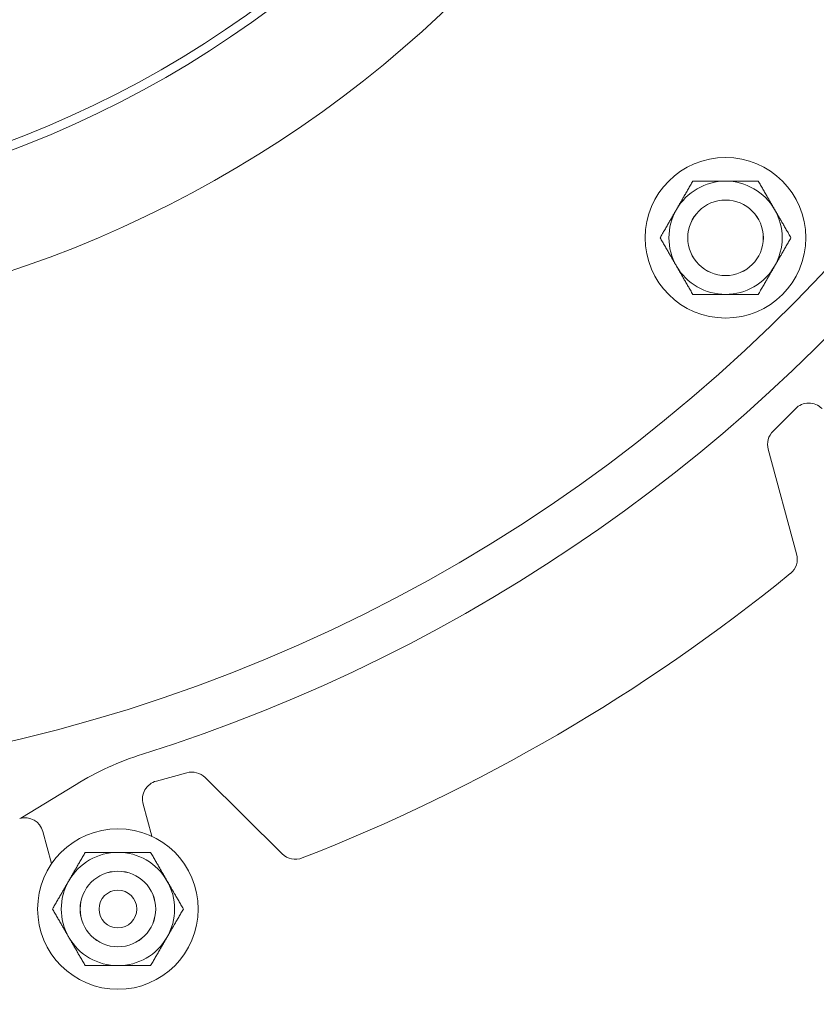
# Model space of a CAD drawing. Header units: inches. Extents: x 1 to 669, y 0 to 417.
# Tile 173 of 256: x 107.28 to 112.55, y 356.28 to 362.8. Entities that reach past the tile are written whole.
import ezdxf

# ---------------------------------------------------------------- set-up
doc = ezdxf.new("R2010")
doc.units = ezdxf.units.IN
doc.header["$LTSCALE"] = 12
doc.header["$MEASUREMENT"] = 0
doc.layers.get('0').update_dxf_attribs({"linetype": 'CONTINUOUS'})
doc.layers.add('D', color=2, linetype='CONTINUOUS')
doc.layers.add('X', color=1, linetype='CONTINUOUS')
doc.styles.get("Standard").update_dxf_attribs({"font": 'SIMPLEX.SHX', "width": 0.875})
doc.dimstyles.new('STANDARD$0', dxfattribs={"dimscale": 32, "dimtxt": 0.09375, "dimasz": 0.0625, "dimexe": 0.03125, "dimexo": 0.03125, "dimgap": 0.03125, "dimtad": 1, "dimtih": 1, "dimtoh": 1, "dimdec": 4, "dimzin": 12, "dimdsep": 46, "dimlunit": 5, "dimtxsty": 'Standard', "dimcen": -0.03125, "dimclrd": 256, "dimclre": 256, "dimclrt": 256, "dimadec": 0, "dimazin": 0, "dimtfac": 0.875, "dimtdec": 4, "dimtofl": 0, "dimtmove": 0, "dimatfit": 3, "dimfxl": 0, "dimtolj": 1, "dimtzin": 12, "dimlwd": 13, "dimlwe": 13, "dimarcsym": 0})

# ---------------------------------------------------------------- blocks, each defined once
blk = doc.blocks.new('*D15')
at = {"layer": 'D', "linetype": 'Continuous', "lineweight": 13}
for p, q in [((140.3262, 367.0834), (140.3262, 305.4684)), ((43.5878, 363.2643), (43.5878, 305.4684)), ((45.5878, 306.4684), (138.3262, 306.4684))]:
    blk.add_line(p, q, dxfattribs=at)
at = {"layer": 'D', "linetype": 'Continuous'}
for points in [[(45.5878, 306.8017), (45.5878, 306.135), (43.5878, 306.4684)], [(138.3262, 306.8017), (138.3262, 306.135), (140.3262, 306.4684)]]:
    blk.add_solid(points, dxfattribs=at)
at = {"layer": 'D', "linetype": 'Continuous', "lineweight": -3, "insert": (88.1614, 308.9684), "char_height": 3, "attachment_point": 5}
blk.add_mtext('\\A1;97{}{\\C2;%%p1}', dxfattribs=at)
blk = doc.blocks.new('*D16')
at = {"layer": 'D', "linetype": 'Continuous', "lineweight": 13}
for p, q in [((106.3522, 412.3009), (163.557, 412.3009)), ((162.557, 410.3009), (162.557, 377.227)), ((162.557, 327.328), (162.557, 372.227)), ((105.7696, 325.328), (163.557, 325.328))]:
    blk.add_line(p, q, dxfattribs=at)
at = {"layer": 'D', "linetype": 'Continuous'}
for points in [[(162.2237, 410.3009), (162.8904, 410.3009), (162.557, 412.3009)], [(162.2237, 327.328), (162.8904, 327.328), (162.557, 325.328)]]:
    blk.add_solid(points, dxfattribs=at)
at = {"layer": 'D', "linetype": 'Continuous', "lineweight": -3, "insert": (162.557, 374.727), "char_height": 3, "attachment_point": 5}
blk.add_mtext('\\A1;87{}{\\C2;%%p1}', dxfattribs=at)
blk = doc.blocks.new('*D18')
at = {"layer": 'D', "linetype": 'Continuous', "lineweight": 13}
for p, q in [((137.8783, 368.4605), (151.0617, 368.4605)), ((150.0617, 366.4605), (150.0617, 349.3942)), ((150.0617, 327.3279), (150.0617, 344.3942)), ((105.7637, 325.3279), (151.0617, 325.3279))]:
    blk.add_line(p, q, dxfattribs=at)
at = {"layer": 'D', "linetype": 'Continuous'}
for points in [[(149.7283, 366.4605), (150.395, 366.4605), (150.0617, 368.4605)], [(149.7283, 327.3279), (150.395, 327.3279), (150.0617, 325.3279)]]:
    blk.add_solid(points, dxfattribs=at)
at = {"layer": 'D', "linetype": 'Continuous', "lineweight": -3, "insert": (150.0617, 346.8942), "char_height": 3, "attachment_point": 5}
blk.add_mtext('\\A1;43', dxfattribs=at)
blk = doc.blocks.new('*D20')
at = {"layer": 'D', "linetype": 'Continuous', "lineweight": 13}
for p, q in [((76.7637, 367.4605), (76.7637, 312.2413)), ((132.7637, 367.4605), (132.7637, 312.2413)), ((130.7637, 313.2413), (78.7637, 313.2413))]:
    blk.add_line(p, q, dxfattribs=at)
at = {"layer": 'D', "linetype": 'Continuous'}
for points in [[(78.7637, 313.5747), (78.7637, 312.908), (76.7637, 313.2413)], [(130.7637, 313.5747), (130.7637, 312.908), (132.7637, 313.2413)]]:
    blk.add_solid(points, dxfattribs=at)
at = {"layer": 'D', "linetype": 'Continuous', "lineweight": -3, "insert": (97.2028, 315.7413), "char_height": 3, "attachment_point": 5}
blk.add_mtext('\\A1;56', dxfattribs=at)

msp = doc.modelspace()

# ---------------------------------------------------------------- linework, layer by layer
at = {"lineweight": 0}
for p, q in [((112.26565, 360.07757), (112.41303, 360.22588)), ((112.42158, 359.26411), (112.23368, 359.95673)), ((108.18407, 357.76075), (108.38574, 357.81592)), ((108.50665, 357.7842), (109.01679, 357.27938)), ((107.65275, 357.73854), (107.28675, 357.51506)), ((108.15444, 357.39535), (108.09649, 357.6072)), ((107.43336, 357.42578), (107.49131, 357.21394))]:
    msp.add_line(p, q, dxfattribs=at)
for centre, radius in [((111.95116, 361.35714), 0.5315), ((111.95116, 361.35714), 0.25014), ((111.95116, 361.35714), 0.25), ((107.92984, 356.91364), 0.5315), ((107.92984, 356.91364), 0.25014), ((107.92983, 356.91367), 0.25), ((107.92983, 356.91367), 0.125)]:
    msp.add_circle(centre, radius, dxfattribs=at)
for centre, radius, start, end in [((104.76366, 368.48844), 28, 191.850407, 65.469438), ((104.76366, 368.48844), 11.0625, 287.515572, 135.296106), ((104.76366, 368.48844), 10.75, 278.311838, 0), ((111.95116, 361.35714), 0.375, 90, 150), ((111.95116, 361.35714), 0.375, 30, 90), ((111.95116, 361.35714), 0.375, 150, 210), ((111.95116, 361.35714), 0.375, 330, 30), ((111.95116, 361.35714), 0.375, 210, 270), ((111.95116, 361.35714), 0.375, 270, 330), ((112.5017, 360.13777), 0.125, 45.18, 135.18), ((112.35432, 359.98946), 0.125, 135.18, 195.18), ((112.30095, 359.23138), 0.125, 309.15406, 15.18), ((104.76366, 368.48844), 12.0625, 291.32444, 309.153181), ((108.69502, 356.03158), 2, 107.515572, 121.408305), ((108.41873, 357.69535), 0.125, 45.3, 105.3), ((108.21706, 357.64018), 0.125, 105.3, 195.3), ((107.31279, 357.3928), 0.125, 15.3, 105.3), ((107.92984, 356.91364), 0.375, 90, 150), ((107.92984, 356.91364), 0.375, 30, 90), ((109.10471, 357.36823), 0.125, 225.3, 291.32594), ((107.92984, 356.91364), 0.375, 150, 210), ((107.92984, 356.91364), 0.375, 330, 30), ((107.92984, 356.91364), 0.375, 210, 270), ((107.92984, 356.91364), 0.375, 270, 330)]:
    msp.add_arc(centre, radius, start, end, dxfattribs=at)
for points in [[(111.6264, 361.54464), (111.67664, 361.63166), (111.73465, 361.73214)], [(111.73465, 361.73214), (111.85068, 361.73214), (111.95116, 361.73214)], [(111.95116, 361.73214), (112.05164, 361.73214), (112.16767, 361.73214)], [(112.16767, 361.73214), (112.22568, 361.63166), (112.27592, 361.54464)], [(111.51815, 361.35714), (111.57616, 361.45762), (111.6264, 361.54464)], [(112.27592, 361.54464), (112.32616, 361.45762), (112.38417, 361.35714)], [(111.6264, 361.16964), (111.57616, 361.25666), (111.51815, 361.35714)], [(112.38417, 361.35714), (112.32616, 361.25666), (112.27592, 361.16964)], [(111.73465, 360.98214), (111.67664, 361.08262), (111.6264, 361.16964)], [(112.27592, 361.16964), (112.22568, 361.08262), (112.16767, 360.98214)], [(111.95116, 360.98214), (111.85068, 360.98214), (111.73465, 360.98214)], [(112.16767, 360.98214), (112.05164, 360.98214), (111.95116, 360.98214)], [(107.60508, 357.10114), (107.65532, 357.18816), (107.71334, 357.28864)], [(107.71334, 357.28864), (107.82936, 357.28864), (107.92984, 357.28864)], [(107.92984, 357.28864), (108.03032, 357.28864), (108.14635, 357.28864)], [(108.14635, 357.28864), (108.20436, 357.18816), (108.2546, 357.10114)], [(107.49683, 356.91364), (107.55484, 357.01412), (107.60508, 357.10114)], [(108.2546, 357.10114), (108.30484, 357.01412), (108.36286, 356.91364)], [(107.60508, 356.72614), (107.55484, 356.81316), (107.49683, 356.91364)], [(108.36286, 356.91364), (108.30484, 356.81316), (108.2546, 356.72614)], [(107.71334, 356.53864), (107.65532, 356.63912), (107.60508, 356.72614)], [(108.2546, 356.72614), (108.20436, 356.63912), (108.14635, 356.53864)], [(107.92984, 356.53864), (107.82936, 356.53864), (107.71334, 356.53864)], [(108.14635, 356.53864), (108.03032, 356.53864), (107.92984, 356.53864)]]:
    msp.add_rational_spline(points, [1, 1.0379548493, 1], degree=2, dxfattribs=at)
at = {"layer": 'X', "lineweight": 0}
msp.add_circle((104.76366, 368.48844), 6.9375, dxfattribs=at)
for radius, start, end in [(6.9968, 270, 90), (7.75, 278.813913, 0)]:
    msp.add_arc((104.76366, 368.48844), radius, start, end, dxfattribs=at)

# ---------------------------------------------------------------- dimensions: what is measured, and where the dimension line sits
at = {"layer": 'D', "linetype": 'Continuous', "lineweight": -3}
dim = msp.add_linear_dim(base=(162.55703, 325.32795), p1=(105.35216, 412.30094), p2=(104.76956, 325.32795), angle=90, text='<>{}{\\C2;%%p1}', dimstyle='STANDARD$0', override={"dimdec": 0, "dimtp": 1, "dimtm": 1, "dimarcsym": 1}, dxfattribs=at)
dim.commit()
dim.dimension.update_dxf_attribs({"geometry": '*D16', "text_midpoint": (162.55703, 374.727), "dimtype": 160})
dim = msp.add_linear_dim(base=(76.76366, 313.24134), p1=(132.76366, 368.46055), p2=(76.76366, 368.46055), dimstyle='STANDARD$0', override={"dimdec": 1, "dimarcsym": 1}, dxfattribs=at)
dim.commit()
dim.dimension.update_dxf_attribs({"geometry": '*D20', "text_midpoint": (97.20283, 313.24134), "dimtype": 160})
dim = msp.add_linear_dim(base=(150.06168, 325.32794), p1=(136.87832, 368.46055), p2=(104.76366, 325.32794), angle=90, dimstyle='STANDARD$0', override={"dimdec": 1, "dimarcsym": 1}, dxfattribs=at)
dim.commit()
dim.dimension.update_dxf_attribs({"geometry": '*D18', "text_midpoint": (150.06168, 346.89424), "dimtype": 160})
dim = msp.add_linear_dim(base=(140.32616, 306.46836), p1=(43.58782, 364.26426), p2=(140.32616, 368.08344), text='<>{}{\\C2;%%p1}', dimstyle='STANDARD$0', override={"dimdec": 0, "dimtp": 1, "dimtm": 1, "dimarcsym": 1}, dxfattribs=at)
dim.commit()
dim.dimension.update_dxf_attribs({"geometry": '*D15', "text_midpoint": (88.16139, 306.46836), "dimtype": 160})

doc.saveas('drawing.dxf')
